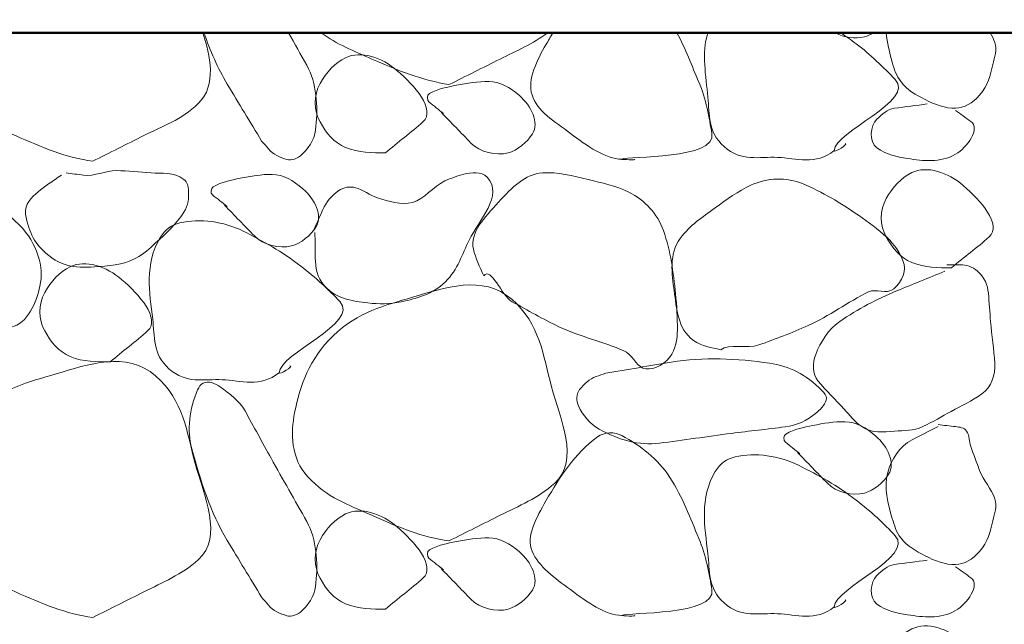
# Model space of a CAD drawing. Extents: x -312 to 328, y -156 to 292.
# Tile 5 of 89: x -233.01 to -226.43, y 80.44 to 84.48. Entities that reach past the tile are written whole.
import ezdxf

# ---------------------------------------------------------------- set-up
doc = ezdxf.new("R2010")
doc.units = 0
doc.header["$MEASUREMENT"] = 0
for name, color, linetype, lineweight in [('Level 1', 253, 'Continuous', 18), ('S-Anno-Patt-Capy', 1, 'Continuous', 18), ('S-Sect-Conc', 6, 'Continuous', 50)]:
    doc.layers.add(name, color=color, linetype=linetype, lineweight=lineweight)

msp = doc.modelspace()

# ---------------------------------------------------------------- linework, layer by layer
at = {"layer": 'Level 1', "color": 214, "linetype": 'Continuous', "lineweight": 25}
msp.add_3dface([(-311.9741, -156.26001), (328.0259, -156.26001), (328.0259, 291.73999), (-311.9741, 291.73999)], dxfattribs=at)
msp.add_3dface([(-311.9741, -156.26001), (328.0259, -156.26001), (328.0259, 291.73999), (-311.9741, 291.73999)], dxfattribs=at)
msp.add_3dface([(-311.9741, -156.26001), (328.0259, -156.26001), (328.0259, 291.73999), (-311.9741, 291.73999)], dxfattribs=at)
at = {"layer": 'S-Anno-Patt-Capy'}
for points, knots in [([(-232.5206, 83.53649), (-232.69382, 83.55862), (-232.8651, 83.63065), (-233.0366, 83.70749), (-233.19453, 83.77826), (-233.343, 83.80301), (-233.4656, 83.96549), (-233.57258, 84.10728), (-233.57941, 84.25151), (-233.55122, 84.39387)], [0, 0, 0, 0, 0.3670345, 0.3670345, 0.3670345, 0.7050412, 0.7050412, 0.7050412, 1, 1, 1, 1]), ([(-231.78435, 84.39387), (-231.7375, 84.24369), (-231.68962, 84.04534), (-231.8156, 83.92199), (-231.92826, 83.81168), (-232.05411, 83.77076), (-232.1801, 83.70749), (-232.2936, 83.65049), (-232.40709, 83.59349), (-232.5206, 83.53649)], [0, 0, 0, 0, 0.3703667, 0.3703667, 0.3703667, 0.7015924, 0.7015924, 0.7015924, 1, 1, 1, 1]), ([(-231.3926, 83.67149), (-231.46945, 83.79778), (-231.54601, 83.92417), (-231.6221, 84.05099), (-231.68669, 84.15866), (-231.73627, 84.2753), (-231.7776, 84.39387)], [0, 0, 0, 0, 0.5408602, 0.5408602, 0.5408602, 1, 1, 1, 1]), ([(-231.21322, 84.39387), (-231.17223, 84.32173), (-231.13163, 84.2495), (-231.0911, 84.17699), (-231.02389, 84.0568), (-231.01741, 83.90288), (-231.0296, 83.76899), (-231.03572, 83.70173), (-231.05978, 83.64093), (-231.1211, 83.58299), (-231.15337, 83.5525), (-231.19216, 83.5396), (-231.2246, 83.54849), (-231.26674, 83.56005), (-231.31684, 83.58311), (-231.3476, 83.61899), (-231.3626, 83.63649), (-231.3776, 83.65399), (-231.3926, 83.67149)], [0, 0, 0, 0, 0.2093658, 0.2093658, 0.2093658, 0.5564432, 0.5564432, 0.5564432, 0.730809, 0.730809, 0.730809, 0.8225802, 0.8225802, 0.8225802, 0.9418355, 0.9418355, 0.9418355, 1, 1, 1, 1]), ([(-230.1416, 84.04799), (-230.31403, 84.0774), (-230.48655, 84.14156), (-230.6561, 84.21899), (-230.7751, 84.27334), (-230.89266, 84.31718), (-230.9941, 84.39387)], [0, 0, 0, 0, 0.5875734, 0.5875734, 0.5875734, 1, 1, 1, 1]), ([(-229.48347, 84.39387), (-229.57977, 84.32144), (-229.69191, 84.2729), (-229.7996, 84.21899), (-229.91357, 84.16193), (-230.02756, 84.10493), (-230.1416, 84.04799)], [0, 0, 0, 0, 0.4858148, 0.4858148, 0.4858148, 1, 1, 1, 1]), ([(-228.9866, 83.54999), (-229.0984, 83.55131), (-229.21707, 83.63862), (-229.3301, 83.72249), (-229.43676, 83.80165), (-229.55258, 83.87123), (-229.5866, 83.97899), (-229.61928, 84.08257), (-229.55219, 84.21453), (-229.4936, 84.31499), (-229.47822, 84.34136), (-229.46299, 84.36776), (-229.44722, 84.39387)], [0, 0, 0, 0, 0.3237551, 0.3237551, 0.3237551, 0.6292876, 0.6292876, 0.6292876, 0.9229332, 0.9229332, 0.9229332, 1, 1, 1, 1]), ([(-228.6191, 84.39387), (-228.56159, 84.2882), (-228.51998, 84.17462), (-228.4721, 84.06449), (-228.42525, 83.95674), (-228.40332, 83.82273), (-228.3851, 83.72249), (-228.35279, 83.54475), (-228.94553, 83.57273), (-228.9866, 83.54999), (-228.99221, 83.54689), (-228.88032, 83.54326), (-228.9011, 83.54999)], [0, 0, 0, 0, 0.2531459, 0.2531459, 0.2531459, 0.5008196, 0.5008196, 0.5008196, 0.9399928, 0.9399928, 0.9399928, 1, 1, 1, 1]), ([(-227.5676, 83.60699), (-227.6922, 83.50816), (-227.82137, 83.55623), (-227.9471, 83.56199), (-228.06691, 83.56748), (-228.18833, 83.53103), (-228.3041, 83.63399), (-228.41447, 83.73216), (-228.40094, 83.84856), (-228.4121, 83.96399), (-228.4259, 84.1069), (-228.45348, 84.25638), (-228.41322, 84.39387)], [0, 0, 0, 0, 0.2508514, 0.2508514, 0.2508514, 0.4899068, 0.4899068, 0.4899068, 0.7178264, 0.7178264, 0.7178264, 1, 1, 1, 1]), ([(-227.52435, 84.39387), (-227.48951, 84.37066), (-227.45614, 84.34625), (-227.4221, 84.32099), (-227.32624, 84.24988), (-227.2401, 84.16267), (-227.1611, 84.08249), (-227.0213, 83.94064), (-227.56558, 83.73454), (-227.5676, 83.60699), (-227.56787, 83.58935), (-227.46741, 83.65462), (-227.4956, 83.65499)], [0, 0, 0, 0, 0.1054056, 0.1054056, 0.1054056, 0.4022072, 0.4022072, 0.4022072, 0.9273579, 0.9273579, 0.9273579, 1, 1, 1, 1]), ([(-227.5606, 84.39387), (-227.50233, 84.36307), (-227.42807, 84.35021), (-227.3666, 84.36749), (-227.34598, 84.37329), (-227.32549, 84.38261), (-227.30647, 84.39387)], [0, 0, 0, 0, 0.7488696, 0.7488696, 0.7488696, 1, 1, 1, 1]), ([(-227.22072, 84.39387), (-227.21741, 84.3273), (-227.19774, 84.26304), (-227.1806, 84.19799), (-227.16821, 84.15102), (-227.15268, 84.10729), (-227.1221, 84.06599), (-227.08002, 84.00918), (-227.02352, 83.98173), (-226.9616, 83.94899), (-226.89543, 83.91401), (-226.8242, 83.88791), (-226.7576, 83.89049), (-226.7003, 83.89271), (-226.64432, 83.92411), (-226.5971, 83.97749), (-226.53921, 84.04292), (-226.52721, 84.10972), (-226.5086, 84.18299), (-226.49644, 84.23084), (-226.47964, 84.28286), (-226.4951, 84.32849), (-226.50275, 84.35109), (-226.51383, 84.37305), (-226.5261, 84.39387)], [0, 0, 0, 0, 0.1448909, 0.1448909, 0.1448909, 0.2495194, 0.2495194, 0.2495194, 0.3934507, 0.3934507, 0.3934507, 0.5472402, 0.5472402, 0.5472402, 0.6795368, 0.6795368, 0.6795368, 0.8416775, 0.8416775, 0.8416775, 0.9475688, 0.9475688, 0.9475688, 1, 1, 1, 1]), ([(-230.5661, 83.59199), (-230.65456, 83.59279), (-230.74313, 83.59115), (-230.8316, 83.62799), (-230.91144, 83.66125), (-230.96197, 83.72632), (-231.0026, 83.79899), (-231.04568, 83.87608), (-231.04635, 83.97581), (-231.0026, 84.05549), (-230.96116, 84.13095), (-230.90094, 84.19433), (-230.8316, 84.22799), (-230.73002, 84.2773), (-230.5905, 84.2307), (-230.4866, 84.14099), (-230.37493, 84.04459), (-230.22516, 83.88173), (-230.3156, 83.79899), (-230.39245, 83.72868), (-230.48518, 83.66253), (-230.5661, 83.59199)], [0, 0, 0, 0, 0.129292, 0.129292, 0.129292, 0.2459897, 0.2459897, 0.2459897, 0.3697663, 0.3697663, 0.3697663, 0.4869769, 0.4869769, 0.4869769, 0.6586719, 0.6586719, 0.6586719, 0.8431872, 0.8431872, 0.8431872, 1, 1, 1, 1]), ([(-230.1941, 83.86349), (-230.1276, 83.79499), (-230.0611, 83.72649), (-229.9946, 83.65799), (-229.93512, 83.59673), (-229.82663, 83.5707), (-229.7471, 83.59199), (-229.68271, 83.60923), (-229.62022, 83.66273), (-229.5836, 83.71949), (-229.53601, 83.79326), (-229.59271, 83.90764), (-229.6706, 83.97449), (-229.73598, 84.03062), (-229.8016, 84.06787), (-229.8761, 84.06899), (-229.94724, 84.07006), (-230.01932, 84.05741), (-230.0906, 84.04349), (-230.15322, 84.03127), (-230.214, 84.0207), (-230.2721, 83.98799), (-230.28911, 83.97841), (-230.28948, 83.94412), (-230.2751, 83.93249), (-230.24277, 83.90637), (-230.21029, 83.88025), (-230.1776, 83.85449)], [0, 0, 0, 0, 0.1563574, 0.1563574, 0.1563574, 0.2961947, 0.2961947, 0.2961947, 0.4093844, 0.4093844, 0.4093844, 0.5564737, 0.5564737, 0.5564737, 0.6799541, 0.6799541, 0.6799541, 0.797879, 0.797879, 0.797879, 0.9014928, 0.9014928, 0.9014928, 0.9318357, 0.9318357, 0.9318357, 1, 1, 1, 1]), ([(-226.9466, 83.91899), (-227.01953, 83.909), (-227.09261, 83.90041), (-227.1656, 83.89049), (-227.21126, 83.88429), (-227.24879, 83.84961), (-227.2826, 83.81699), (-227.32921, 83.77202), (-227.33894, 83.6677), (-227.2826, 83.62649), (-227.21861, 83.5797), (-227.14898, 83.56485), (-227.0786, 83.55449), (-226.97375, 83.53907), (-226.86205, 83.52368), (-226.7576, 83.58299), (-226.67929, 83.62746), (-226.59026, 83.75491), (-226.6556, 83.80199), (-226.6896, 83.82649), (-226.7236, 83.85099), (-226.7576, 83.87549)], [0, 0, 0, 0, 0.1517403, 0.1517403, 0.1517403, 0.2466756, 0.2466756, 0.2466756, 0.3775652, 0.3775652, 0.3775652, 0.5262043, 0.5262043, 0.5262043, 0.747626, 0.747626, 0.747626, 0.9136177, 0.9136177, 0.9136177, 1, 1, 1, 1]), ([(-234.23485, 83.45999), (-234.02888, 83.46782), (-233.823, 83.45388), (-233.6171, 83.42999), (-233.38834, 83.40345), (-233.19739, 83.29947), (-233.0096, 83.10899), (-232.89201, 82.98972), (-232.84459, 82.82971), (-232.8731, 82.70099), (-232.89518, 82.60125), (-232.95552, 82.44671), (-233.0666, 82.42949), (-233.16208, 82.41469), (-233.25759, 82.42339), (-233.3531, 82.42199), (-233.63853, 82.41782), (-233.9242, 82.40905), (-234.2096, 82.42199)], [0, 0, 0, 0, 0.1925346, 0.1925346, 0.1925346, 0.4064293, 0.4064293, 0.4064293, 0.540361, 0.540361, 0.540361, 0.6441492, 0.6441492, 0.6441492, 0.7333683, 0.7333683, 0.7333683, 1, 1, 1, 1]), ([(-232.7291, 83.44349), (-232.75823, 83.42419), (-232.78711, 83.40456), (-232.8161, 83.38499), (-232.86486, 83.35207), (-232.91041, 83.31599), (-232.9481, 83.26799), (-232.98527, 83.22064), (-232.9674, 83.14823), (-232.9481, 83.09399), (-232.93133, 83.0469), (-232.91209, 83.00262), (-232.8746, 82.96199), (-232.82224, 82.90527), (-232.7686, 82.86635), (-232.6991, 82.84499), (-232.63662, 82.8258), (-232.57255, 82.82525), (-232.5101, 82.82999), (-232.41667, 82.83708), (-232.32265, 82.84233), (-232.2326, 82.88849), (-232.17963, 82.91565), (-232.1428, 82.95217), (-232.1006, 82.99049), (-232.02996, 83.05464), (-231.96731, 83.11165), (-231.9116, 83.19599), (-231.88195, 83.24087), (-231.87894, 83.29366), (-231.8816, 83.34149), (-231.88301, 83.36706), (-231.8861, 83.39612), (-231.9116, 83.41499), (-231.98331, 83.46807), (-232.05634, 83.45162), (-232.1306, 83.45849), (-232.20808, 83.46567), (-232.28612, 83.47365), (-232.3631, 83.47349), (-232.43613, 83.47335), (-232.50901, 83.43412), (-232.5821, 83.44349), (-232.6211, 83.44849), (-232.6601, 83.45349), (-232.6991, 83.45849)], [0, 0, 0, 0, 0.0379899, 0.0379899, 0.0379899, 0.1019069, 0.1019069, 0.1019069, 0.1649582, 0.1649582, 0.1649582, 0.2197054, 0.2197054, 0.2197054, 0.296137, 0.296137, 0.296137, 0.3648391, 0.3648391, 0.3648391, 0.4676052, 0.4676052, 0.4676052, 0.5280538, 0.5280538, 0.5280538, 0.6292249, 0.6292249, 0.6292249, 0.6830579, 0.6830579, 0.6830579, 0.7118248, 0.7118248, 0.7118248, 0.7927328, 0.7927328, 0.7927328, 0.8771576, 0.8771576, 0.8771576, 0.9572564, 0.9572564, 0.9572564, 1, 1, 1, 1]), ([(-231.0371, 83.06099), (-231.0356, 83.004), (-231.03534, 82.94699), (-231.0341, 82.88999), (-231.03267, 82.8247), (-231.02576, 82.76173), (-230.9726, 82.70399), (-230.88817, 82.61229), (-230.78585, 82.60281), (-230.6831, 82.58999), (-230.60973, 82.58084), (-230.53417, 82.58193), (-230.4611, 82.59749), (-230.35443, 82.62021), (-230.25108, 82.64672), (-230.1656, 82.73099), (-230.08094, 82.81445), (-230.05388, 82.91351), (-230.0066, 83.00999), (-229.94243, 83.14093), (-229.77467, 83.30871), (-229.8851, 83.42849), (-229.92498, 83.47176), (-229.99142, 83.46183), (-230.0411, 83.44949), (-230.08377, 83.4389), (-230.12725, 83.42349), (-230.1686, 83.40449), (-230.24836, 83.36784), (-230.3058, 83.28245), (-230.3861, 83.26049), (-230.45832, 83.24075), (-230.54542, 83.26957), (-230.6186, 83.29199), (-230.66905, 83.30745), (-230.7158, 83.34719), (-230.7656, 83.35949), (-230.80074, 83.36818), (-230.84387, 83.36476), (-230.8781, 83.33999), (-230.92726, 83.30441), (-230.96068, 83.26386), (-230.9831, 83.21399), (-231.0031, 83.16949), (-231.0231, 83.12499), (-231.0431, 83.08049)], [0, 0, 0, 0, 0.050965, 0.050965, 0.050965, 0.1093434, 0.1093434, 0.1093434, 0.2020607, 0.2020607, 0.2020607, 0.2682534, 0.2682534, 0.2682534, 0.3648804, 0.3648804, 0.3648804, 0.4605745, 0.4605745, 0.4605745, 0.5904349, 0.5904349, 0.5904349, 0.6373415, 0.6373415, 0.6373415, 0.6776329, 0.6776329, 0.6776329, 0.7553647, 0.7553647, 0.7553647, 0.8252816, 0.8252816, 0.8252816, 0.8734843, 0.8734843, 0.8734843, 0.9075086, 0.9075086, 0.9075086, 0.9563844, 0.9563844, 0.9563844, 1, 1, 1, 1]), ([(-229.9091, 82.77149), (-229.93625, 82.82963), (-229.96412, 82.88977), (-229.9781, 82.94849), (-230.0042, 83.05821), (-229.90313, 83.16), (-229.8116, 83.26199), (-229.72041, 83.3636), (-229.63262, 83.44967), (-229.5176, 83.45849), (-229.41699, 83.46621), (-229.31235, 83.43794), (-229.2116, 83.41349), (-229.11902, 83.39103), (-229.0288, 83.37385), (-228.9401, 83.32949), (-228.83235, 83.27562), (-228.74889, 83.185), (-228.7091, 83.07299), (-228.65961, 82.93373), (-228.6432, 82.79407), (-228.6281, 82.65149), (-228.61959, 82.57117), (-228.61554, 82.49041), (-228.6161, 82.40999), (-228.61654, 82.3462), (-228.62481, 82.28569), (-228.6686, 82.22549), (-228.7124, 82.16526), (-228.79705, 82.13552), (-228.8471, 82.15499), (-228.89167, 82.17234), (-228.92222, 82.24873), (-228.9731, 82.27049), (-229.11068, 82.32936), (-229.26708, 82.36574), (-229.4066, 82.43099), (-229.51333, 82.48092), (-229.61637, 82.54031), (-229.7186, 82.59749), (-229.79317, 82.63921), (-229.85839, 82.83409), (-229.9091, 82.77149)], [0, 0, 0, 0, 0.0459225, 0.0459225, 0.0459225, 0.13173, 0.13173, 0.13173, 0.2172113, 0.2172113, 0.2172113, 0.2919766, 0.2919766, 0.2919766, 0.3606759, 0.3606759, 0.3606759, 0.444118, 0.444118, 0.444118, 0.5478719, 0.5478719, 0.5478719, 0.606322, 0.606322, 0.606322, 0.6526918, 0.6526918, 0.6526918, 0.6990843, 0.6990843, 0.6990843, 0.7404028, 0.7404028, 0.7404028, 0.8521449, 0.8521449, 0.8521449, 0.9376324, 0.9376324, 0.9376324, 1, 1, 1, 1]), ([(-226.7846, 82.82399), (-226.87306, 82.82479), (-226.96163, 82.82315), (-227.0501, 82.85999), (-227.12994, 82.89325), (-227.18047, 82.95832), (-227.2211, 83.03099), (-227.26418, 83.10808), (-227.26485, 83.20781), (-227.2211, 83.28749), (-227.17966, 83.36295), (-227.11944, 83.42633), (-227.0501, 83.45999), (-226.94852, 83.5093), (-226.809, 83.4627), (-226.7051, 83.37299), (-226.59343, 83.27659), (-226.44366, 83.11373), (-226.5341, 83.03099), (-226.61095, 82.96068), (-226.70368, 82.89453), (-226.7846, 82.82399)], [0, 0, 0, 0, 0.129292, 0.129292, 0.129292, 0.2459897, 0.2459897, 0.2459897, 0.3697663, 0.3697663, 0.3697663, 0.4869769, 0.4869769, 0.4869769, 0.6586719, 0.6586719, 0.6586719, 0.8431872, 0.8431872, 0.8431872, 1, 1, 1, 1]), ([(-231.6401, 83.24249), (-231.5736, 83.17399), (-231.5071, 83.10549), (-231.4406, 83.03699), (-231.38112, 82.97573), (-231.2727, 82.95017), (-231.1931, 82.97099), (-231.12895, 82.98778), (-231.06645, 83.04057), (-231.0296, 83.09699), (-230.98149, 83.17064), (-231.03901, 83.28497), (-231.1166, 83.35199), (-231.18191, 83.40841), (-231.24744, 83.44646), (-231.3221, 83.44799), (-231.39271, 83.44945), (-231.46435, 83.43665), (-231.5351, 83.42249), (-231.59784, 83.40994), (-231.65846, 83.3988), (-231.7166, 83.36549), (-231.73315, 83.35601), (-231.7352, 83.32273), (-231.7211, 83.31149), (-231.68829, 83.28536), (-231.6549, 83.25974), (-231.6221, 83.23349)], [0, 0, 0, 0, 0.15649, 0.15649, 0.15649, 0.296446, 0.296446, 0.296446, 0.4092296, 0.4092296, 0.4092296, 0.5564436, 0.5564436, 0.5564436, 0.6803735, 0.6803735, 0.6803735, 0.7975846, 0.7975846, 0.7975846, 0.9015289, 0.9015289, 0.9015289, 0.9311359, 0.9311359, 0.9311359, 1, 1, 1, 1]), ([(-228.3266, 82.27649), (-228.38856, 82.29333), (-228.44936, 82.29682), (-228.5081, 82.33949), (-228.61641, 82.4182), (-228.62105, 82.55478), (-228.6371, 82.66949), (-228.65309, 82.78389), (-228.67282, 82.91649), (-228.5966, 83.02049), (-228.52987, 83.11154), (-228.4494, 83.16166), (-228.3641, 83.22449), (-228.28582, 83.28215), (-228.21022, 83.33472), (-228.1241, 83.37599), (-228.01935, 83.42619), (-227.88436, 83.43144), (-227.7791, 83.38649), (-227.64819, 83.3306), (-227.52586, 83.25791), (-227.4056, 83.17499), (-227.33792, 83.12833), (-227.27706, 83.08468), (-227.2151, 83.02649), (-227.16579, 82.98019), (-227.12867, 82.92205), (-227.1071, 82.86749), (-227.08537, 82.81256), (-227.11116, 82.73248), (-227.1701, 82.68449), (-227.22211, 82.64215), (-227.28933, 82.68855), (-227.3396, 82.66349), (-227.47555, 82.59571), (-227.60275, 82.50216), (-227.7431, 82.43849), (-227.85031, 82.38985), (-227.96184, 82.34838), (-228.0716, 82.30949), (-228.15156, 82.28116), (-228.26924, 82.31906), (-228.3266, 82.27649)], [0, 0, 0, 0, 0.0464356, 0.0464356, 0.0464356, 0.1320731, 0.1320731, 0.1320731, 0.2174716, 0.2174716, 0.2174716, 0.2922308, 0.2922308, 0.2922308, 0.3608286, 0.3608286, 0.3608286, 0.4442527, 0.4442527, 0.4442527, 0.5479952, 0.5479952, 0.5479952, 0.6063752, 0.6063752, 0.6063752, 0.652832, 0.652832, 0.652832, 0.6996102, 0.6996102, 0.6996102, 0.7408911, 0.7408911, 0.7408911, 0.8525533, 0.8525533, 0.8525533, 0.9378533, 0.9378533, 0.9378533, 1, 1, 1, 1]), ([(-231.2756, 82.12349), (-231.40062, 82.024), (-231.53041, 82.07109), (-231.6566, 82.07699), (-231.77594, 82.08258), (-231.8962, 82.04665), (-232.0121, 82.15049), (-232.12295, 82.24982), (-232.10655, 82.36707), (-232.1201, 82.48049), (-232.14148, 82.65959), (-232.17603, 82.84885), (-232.0706, 83.02649), (-232.03903, 83.07967), (-231.9912, 83.11147), (-231.9386, 83.12399), (-231.80237, 83.15643), (-231.64555, 83.13375), (-231.5171, 83.06999), (-231.38078, 83.00233), (-231.25855, 82.9329), (-231.1316, 82.83599), (-231.03175, 82.75978), (-230.94485, 82.67807), (-230.8691, 82.59749), (-230.73573, 82.45562), (-231.274, 82.25005), (-231.2756, 82.12349), (-231.27581, 82.10612), (-231.17572, 82.16961), (-231.2036, 82.16999)], [0, 0, 0, 0, 0.1024323, 0.1024323, 0.1024323, 0.1993114, 0.1993114, 0.1993114, 0.2919752, 0.2919752, 0.2919752, 0.4382842, 0.4382842, 0.4382842, 0.4820789, 0.4820789, 0.4820789, 0.5954844, 0.5954844, 0.5954844, 0.7158329, 0.7158329, 0.7158329, 0.8104831, 0.8104831, 0.8104831, 0.9771264, 0.9771264, 0.9771264, 1, 1, 1, 1]), ([(-232.4051, 82.19549), (-232.49356, 82.19629), (-232.58213, 82.19465), (-232.6706, 82.23149), (-232.75044, 82.26475), (-232.80097, 82.32982), (-232.8416, 82.40249), (-232.88468, 82.47958), (-232.88535, 82.57931), (-232.8416, 82.65899), (-232.80016, 82.73445), (-232.73994, 82.79783), (-232.6706, 82.83149), (-232.56902, 82.8808), (-232.4295, 82.8342), (-232.3256, 82.74449), (-232.21393, 82.64809), (-232.06416, 82.48523), (-232.1546, 82.40249), (-232.23145, 82.33218), (-232.32418, 82.26603), (-232.4051, 82.19549)], [0, 0, 0, 0, 0.129292, 0.129292, 0.129292, 0.2459897, 0.2459897, 0.2459897, 0.3697663, 0.3697663, 0.3697663, 0.4869769, 0.4869769, 0.4869769, 0.6586719, 0.6586719, 0.6586719, 0.8431872, 0.8431872, 0.8431872, 1, 1, 1, 1]), ([(-226.8296, 82.80149), (-226.9372, 82.75774), (-227.04461, 82.71356), (-227.1521, 82.66949), (-227.28499, 82.615), (-227.40771, 82.54962), (-227.5316, 82.46549), (-227.61002, 82.41224), (-227.65876, 82.32805), (-227.6921, 82.24499), (-227.71362, 82.19135), (-227.71572, 82.11438), (-227.6771, 82.06949), (-227.62054, 82.00377), (-227.56165, 81.9428), (-227.5016, 81.88049), (-227.46307, 81.84052), (-227.4376, 81.79995), (-227.3846, 81.76349), (-227.31378, 81.71479), (-227.23843, 81.72961), (-227.1656, 81.73349), (-227.10254, 81.73686), (-227.03837, 81.73499), (-226.9766, 81.76349), (-226.90684, 81.79567), (-226.84941, 81.83071), (-226.7861, 81.86549), (-226.71719, 81.90335), (-226.64906, 81.9351), (-226.5821, 81.98249), (-226.51894, 82.02719), (-226.48923, 82.11298), (-226.4951, 82.18649), (-226.50251, 82.27946), (-226.51531, 82.37241), (-226.5236, 82.46549), (-226.5292, 82.52842), (-226.53261, 82.59152), (-226.5386, 82.65449), (-226.54376, 82.70886), (-226.56347, 82.75912), (-226.6106, 82.80149), (-226.64653, 82.83381), (-226.68599, 82.84499), (-226.7276, 82.84499), (-226.7571, 82.84499), (-226.7866, 82.84499), (-226.8161, 82.84499)], [0, 0, 0, 0, 0.0972269, 0.0972269, 0.0972269, 0.2174407, 0.2174407, 0.2174407, 0.293535, 0.293535, 0.293535, 0.3426801, 0.3426801, 0.3426801, 0.4146421, 0.4146421, 0.4146421, 0.4608083, 0.4608083, 0.4608083, 0.5224826, 0.5224826, 0.5224826, 0.575876, 0.575876, 0.575876, 0.6361673, 0.6361673, 0.6361673, 0.7017826, 0.7017826, 0.7017826, 0.763661, 0.763661, 0.763661, 0.8419104, 0.8419104, 0.8419104, 0.8948095, 0.8948095, 0.8948095, 0.9404798, 0.9404798, 0.9404798, 0.9753074, 0.9753074, 0.9753074, 1, 1, 1, 1]), ([(-230.1416, 80.99999), (-230.31435, 81.02237), (-230.48511, 81.09427), (-230.6561, 81.17099), (-230.81397, 81.24183), (-230.95575, 81.2889), (-231.0851, 81.42899), (-231.1982, 81.55149), (-231.19922, 81.72137), (-231.1721, 81.85799), (-231.13651, 82.03722), (-231.07484, 82.21397), (-230.9141, 82.37099), (-230.74939, 82.53188), (-230.5696, 82.57237), (-230.3846, 82.62749), (-230.17607, 82.68962), (-229.91566, 82.7832), (-229.7216, 82.61399), (-229.53359, 82.45007), (-229.51231, 82.23625), (-229.4561, 82.02899), (-229.39975, 81.82128), (-229.26527, 81.53691), (-229.4351, 81.38549), (-229.54665, 81.28603), (-229.67351, 81.23407), (-229.7996, 81.17099), (-229.91359, 81.11397), (-230.02755, 81.0569), (-230.1416, 80.99999)], [0, 0, 0, 0, 0.1004433, 0.1004433, 0.1004433, 0.1931857, 0.1931857, 0.1931857, 0.2742804, 0.2742804, 0.2742804, 0.3806616, 0.3806616, 0.3806616, 0.4896608, 0.4896608, 0.4896608, 0.6125141, 0.6125141, 0.6125141, 0.731531, 0.731531, 0.731531, 0.8508098, 0.8508098, 0.8508098, 0.9291623, 0.9291623, 0.9291623, 1, 1, 1, 1]), ([(-232.5206, 80.48849), (-232.69382, 80.51062), (-232.8651, 80.58265), (-233.0366, 80.65949), (-233.19453, 80.73026), (-233.33645, 80.77718), (-233.4656, 80.91749), (-233.57844, 81.0401), (-233.57823, 81.20983), (-233.5511, 81.34649), (-233.51552, 81.52568), (-233.45502, 81.70243), (-233.2946, 81.85949), (-233.13003, 82.02061), (-232.95011, 82.06089), (-232.7651, 82.11599), (-232.55609, 82.17824), (-232.2949, 82.27251), (-232.1006, 82.10249), (-231.91296, 81.93831), (-231.89244, 81.72462), (-231.8366, 81.51749), (-231.78057, 81.30971), (-231.6455, 81.02499), (-231.8156, 80.87399), (-231.92733, 80.77481), (-232.05411, 80.72276), (-232.1801, 80.65949), (-232.2936, 80.60249), (-232.40709, 80.54549), (-232.5206, 80.48849)], [0, 0, 0, 0, 0.1007071, 0.1007071, 0.1007071, 0.1934496, 0.1934496, 0.1934496, 0.2744896, 0.2744896, 0.2744896, 0.3807463, 0.3807463, 0.3807463, 0.4897456, 0.4897456, 0.4897456, 0.6128768, 0.6128768, 0.6128768, 0.7317793, 0.7317793, 0.7317793, 0.8510581, 0.8510581, 0.8510581, 0.9294107, 0.9294107, 0.9294107, 1, 1, 1, 1]), ([(-229.0946, 82.12049), (-228.9486, 82.14499), (-228.8026, 82.16949), (-228.6566, 82.19399), (-228.4406, 82.23024), (-228.21777, 82.21873), (-227.9996, 82.18649), (-227.86815, 82.16707), (-227.76048, 82.11356), (-227.6486, 82.00349), (-227.63208, 81.98725), (-227.61864, 81.96904), (-227.6201, 81.95249), (-227.62294, 81.9201), (-227.65083, 81.88732), (-227.6846, 81.85799), (-227.75315, 81.79846), (-227.81927, 81.77213), (-227.8961, 81.76199), (-228.01554, 81.74623), (-228.13529, 81.73382), (-228.2546, 81.71849), (-228.41515, 81.69787), (-228.57561, 81.67279), (-228.7361, 81.65249), (-228.87246, 81.63525), (-229.00507, 81.6734), (-229.1381, 81.74699), (-229.20483, 81.78391), (-229.24535, 81.83992), (-229.2761, 81.90149), (-229.29239, 81.93412), (-229.29253, 81.98085), (-229.2686, 82.01099), (-229.23809, 82.0494), (-229.20309, 82.0824), (-229.1591, 82.09799), (-229.13761, 82.10561), (-229.11615, 82.11314), (-229.0946, 82.12049)], [0, 0, 0, 0, 0.1204476, 0.1204476, 0.1204476, 0.2986392, 0.2986392, 0.2986392, 0.4059922, 0.4059922, 0.4059922, 0.4218367, 0.4218367, 0.4218367, 0.452866, 0.452866, 0.452866, 0.5158575, 0.5158575, 0.5158575, 0.6137967, 0.6137967, 0.6137967, 0.7456017, 0.7456017, 0.7456017, 0.8575969, 0.8575969, 0.8575969, 0.9137786, 0.9137786, 0.9137786, 0.9435448, 0.9435448, 0.9435448, 0.9814737, 0.9814737, 0.9814737, 1, 1, 1, 1]), ([(-231.3926, 80.62349), (-231.46945, 80.74978), (-231.54572, 80.87623), (-231.6221, 81.00299), (-231.73512, 81.19058), (-231.80261, 81.40753), (-231.8591, 81.61499), (-231.89322, 81.74031), (-231.8745, 81.87978), (-231.8201, 82.00949), (-231.81206, 82.02866), (-231.79954, 82.04576), (-231.7826, 82.05449), (-231.74922, 82.0717), (-231.70186, 82.05285), (-231.6701, 82.02899), (-231.60642, 81.98117), (-231.54138, 81.93589), (-231.5036, 81.86849), (-231.44458, 81.76323), (-231.38806, 81.65711), (-231.3296, 81.55199), (-231.25099, 81.41066), (-231.16973, 81.27102), (-231.0911, 81.12899), (-231.02428, 81.00831), (-231.01739, 80.85487), (-231.0296, 80.72099), (-231.03573, 80.65373), (-231.05978, 80.59293), (-231.1211, 80.53499), (-231.15337, 80.5045), (-231.19216, 80.4916), (-231.2246, 80.50049), (-231.26674, 80.51205), (-231.31684, 80.53511), (-231.3476, 80.57099), (-231.3626, 80.58849), (-231.3776, 80.60599), (-231.3926, 80.62349)], [0, 0, 0, 0, 0.1202512, 0.1202512, 0.1202512, 0.2981987, 0.2981987, 0.2981987, 0.4056859, 0.4056859, 0.4056859, 0.4215685, 0.4215685, 0.4215685, 0.4528459, 0.4528459, 0.4528459, 0.5155511, 0.5155511, 0.5155511, 0.6134813, 0.6134813, 0.6134813, 0.7451493, 0.7451493, 0.7451493, 0.8570252, 0.8570252, 0.8570252, 0.9132298, 0.9132298, 0.9132298, 0.942811, 0.942811, 0.942811, 0.9812514, 0.9812514, 0.9812514, 1, 1, 1, 1]), ([(-227.8136, 81.59099), (-227.7471, 81.52249), (-227.6806, 81.45399), (-227.6141, 81.38549), (-227.55462, 81.32423), (-227.44614, 81.29839), (-227.3666, 81.31949), (-227.30286, 81.3364), (-227.24111, 81.38925), (-227.2046, 81.44549), (-227.15675, 81.5192), (-227.21256, 81.63358), (-227.2901, 81.70049), (-227.35587, 81.75727), (-227.42198, 81.79506), (-227.4971, 81.79649), (-227.56772, 81.79784), (-227.63934, 81.78512), (-227.7101, 81.77099), (-227.77284, 81.75846), (-227.83362, 81.74744), (-227.8916, 81.71399), (-227.90808, 81.70449), (-227.90867, 81.67126), (-227.8946, 81.65999), (-227.8621, 81.63399), (-227.8296, 81.60799), (-227.7971, 81.58199)], [0, 0, 0, 0, 0.1566257, 0.1566257, 0.1566257, 0.296703, 0.296703, 0.296703, 0.4089358, 0.4089358, 0.4089358, 0.5560146, 0.5560146, 0.5560146, 0.6807956, 0.6807956, 0.6807956, 0.7981083, 0.7981083, 0.7981083, 0.9021428, 0.9021428, 0.9021428, 0.9317187, 0.9317187, 0.9317187, 1, 1, 1, 1]), ([(-226.8746, 81.76349), (-226.93289, 81.73458), (-226.99072, 81.70554), (-227.0486, 81.67499), (-227.12935, 81.63237), (-227.18745, 81.5431), (-227.2106, 81.45599), (-227.23671, 81.35767), (-227.21052, 81.24892), (-227.1806, 81.14999), (-227.16654, 81.10354), (-227.15454, 81.05878), (-227.1221, 81.01799), (-227.07746, 80.96189), (-227.02352, 80.93373), (-226.9616, 80.90099), (-226.89543, 80.86601), (-226.8242, 80.83991), (-226.7576, 80.84249), (-226.7003, 80.84471), (-226.64432, 80.87611), (-226.5971, 80.92949), (-226.53921, 80.99492), (-226.52766, 81.06191), (-226.5086, 81.13499), (-226.49614, 81.18272), (-226.48034, 81.23517), (-226.4951, 81.28049), (-226.51692, 81.34752), (-226.57136, 81.40403), (-226.5971, 81.47099), (-226.61744, 81.52393), (-226.63678, 81.57787), (-226.6556, 81.63149), (-226.66726, 81.66474), (-226.66253, 81.70119), (-226.6841, 81.73349), (-226.70026, 81.75771), (-226.73131, 81.76031), (-226.7576, 81.76349), (-226.79659, 81.76821), (-226.83566, 81.772), (-226.8746, 81.77699)], [0, 0, 0, 0, 0.0758779, 0.0758779, 0.0758779, 0.1817599, 0.1817599, 0.1817599, 0.3012699, 0.3012699, 0.3012699, 0.3573902, 0.3573902, 0.3573902, 0.4345915, 0.4345915, 0.4345915, 0.5170806, 0.5170806, 0.5170806, 0.5880414, 0.5880414, 0.5880414, 0.6750099, 0.6750099, 0.6750099, 0.7318075, 0.7318075, 0.7318075, 0.8157994, 0.8157994, 0.8157994, 0.8821992, 0.8821992, 0.8821992, 0.9233643, 0.9233643, 0.9233643, 0.9542213, 0.9542213, 0.9542213, 1, 1, 1, 1]), ([(-228.9866, 80.50199), (-229.0984, 80.50331), (-229.21707, 80.59062), (-229.3301, 80.67449), (-229.43676, 80.75365), (-229.54132, 80.82738), (-229.5866, 80.93099), (-229.63011, 81.03058), (-229.55483, 81.16059), (-229.4936, 81.26699), (-229.39727, 81.43436), (-229.30514, 81.57925), (-229.1501, 81.69449), (-229.1038, 81.7289), (-229.03401, 81.72942), (-228.9866, 81.70349), (-228.86345, 81.63616), (-228.74612, 81.54962), (-228.6656, 81.42449), (-228.5801, 81.29164), (-228.53077, 81.15509), (-228.4721, 81.01649), (-228.42624, 80.90818), (-228.40203, 80.77281), (-228.3851, 80.67449), (-228.35506, 80.50015), (-228.94553, 80.52473), (-228.9866, 80.50199), (-228.99221, 80.49889), (-228.88032, 80.49526), (-228.9011, 80.50199)], [0, 0, 0, 0, 0.1025312, 0.1025312, 0.1025312, 0.1992915, 0.1992915, 0.1992915, 0.2922872, 0.2922872, 0.2922872, 0.4385711, 0.4385711, 0.4385711, 0.4822497, 0.4822497, 0.4822497, 0.5956966, 0.5956966, 0.5956966, 0.7161474, 0.7161474, 0.7161474, 0.8102793, 0.8102793, 0.8102793, 0.9771934, 0.9771934, 0.9771934, 1, 1, 1, 1]), ([(-227.5676, 80.55899), (-227.6922, 80.46016), (-227.82137, 80.50823), (-227.9471, 80.51399), (-228.06691, 80.51948), (-228.1876, 80.48215), (-228.3041, 80.58599), (-228.41516, 80.685), (-228.39855, 80.80256), (-228.4121, 80.91599), (-228.43354, 81.09559), (-228.46835, 81.28535), (-228.3626, 81.46349), (-228.33103, 81.51667), (-228.2832, 81.54869), (-228.2306, 81.56099), (-228.09383, 81.59298), (-227.93681, 81.56909), (-227.8076, 81.50549), (-227.67125, 81.43838), (-227.54902, 81.36992), (-227.4221, 81.27299), (-227.32241, 81.19687), (-227.23602, 81.11508), (-227.1611, 81.03449), (-227.02853, 80.89191), (-227.56558, 80.68654), (-227.5676, 80.55899), (-227.56787, 80.54135), (-227.46741, 80.60662), (-227.4956, 80.60699)], [0, 0, 0, 0, 0.1019122, 0.1019122, 0.1019122, 0.199032, 0.199032, 0.199032, 0.2916278, 0.2916278, 0.2916278, 0.4382279, 0.4382279, 0.4382279, 0.4819904, 0.4819904, 0.4819904, 0.5957607, 0.5957607, 0.5957607, 0.7158138, 0.7158138, 0.7158138, 0.8100989, 0.8100989, 0.8100989, 0.9769238, 0.9769238, 0.9769238, 1, 1, 1, 1]), ([(-230.5661, 80.54399), (-230.65456, 80.54479), (-230.74313, 80.54315), (-230.8316, 80.57999), (-230.91144, 80.61325), (-230.96197, 80.67832), (-231.0026, 80.75099), (-231.04568, 80.82808), (-231.04635, 80.92781), (-231.0026, 81.00749), (-230.96116, 81.08295), (-230.90094, 81.14633), (-230.8316, 81.17999), (-230.73002, 81.2293), (-230.5905, 81.1827), (-230.4866, 81.09299), (-230.37493, 80.99659), (-230.22516, 80.83373), (-230.3156, 80.75099), (-230.39245, 80.68068), (-230.48518, 80.61453), (-230.5661, 80.54399)], [0, 0, 0, 0, 0.129292, 0.129292, 0.129292, 0.2459897, 0.2459897, 0.2459897, 0.3697663, 0.3697663, 0.3697663, 0.4869769, 0.4869769, 0.4869769, 0.6586719, 0.6586719, 0.6586719, 0.8431872, 0.8431872, 0.8431872, 1, 1, 1, 1]), ([(-230.1941, 80.81549), (-230.1276, 80.74699), (-230.0611, 80.67849), (-229.9946, 80.60999), (-229.93512, 80.54873), (-229.82663, 80.5227), (-229.7471, 80.54399), (-229.68271, 80.56123), (-229.62022, 80.61473), (-229.5836, 80.67149), (-229.53601, 80.74526), (-229.59271, 80.85964), (-229.6706, 80.92649), (-229.73598, 80.98262), (-229.8016, 81.01987), (-229.8761, 81.02099), (-229.94724, 81.02206), (-230.01932, 81.00941), (-230.0906, 80.99549), (-230.15322, 80.98327), (-230.214, 80.9727), (-230.2721, 80.93999), (-230.28911, 80.93041), (-230.28948, 80.89612), (-230.2751, 80.88449), (-230.24277, 80.85837), (-230.21029, 80.83225), (-230.1776, 80.80649)], [0, 0, 0, 0, 0.1563574, 0.1563574, 0.1563574, 0.2961947, 0.2961947, 0.2961947, 0.4093844, 0.4093844, 0.4093844, 0.5564737, 0.5564737, 0.5564737, 0.6799541, 0.6799541, 0.6799541, 0.797879, 0.797879, 0.797879, 0.9014928, 0.9014928, 0.9014928, 0.9318357, 0.9318357, 0.9318357, 1, 1, 1, 1]), ([(-226.9466, 80.87099), (-227.01953, 80.861), (-227.09261, 80.85241), (-227.1656, 80.84249), (-227.21126, 80.83629), (-227.24879, 80.80161), (-227.2826, 80.76899), (-227.32921, 80.72402), (-227.33894, 80.6197), (-227.2826, 80.57849), (-227.21861, 80.5317), (-227.14898, 80.51685), (-227.0786, 80.50649), (-226.97375, 80.49107), (-226.86205, 80.47568), (-226.7576, 80.53499), (-226.67929, 80.57946), (-226.59026, 80.70691), (-226.6556, 80.75399), (-226.6896, 80.77849), (-226.7236, 80.80299), (-226.7576, 80.82749)], [0, 0, 0, 0, 0.1517403, 0.1517403, 0.1517403, 0.2466756, 0.2466756, 0.2466756, 0.3775652, 0.3775652, 0.3775652, 0.5262043, 0.5262043, 0.5262043, 0.747626, 0.747626, 0.747626, 0.9136177, 0.9136177, 0.9136177, 1, 1, 1, 1]), ([(-226.7846, 79.77599), (-226.87306, 79.77679), (-226.96163, 79.77515), (-227.0501, 79.81199), (-227.12994, 79.84525), (-227.18047, 79.91032), (-227.2211, 79.98299), (-227.26418, 80.06008), (-227.26485, 80.15981), (-227.2211, 80.23949), (-227.17966, 80.31495), (-227.11944, 80.37833), (-227.0501, 80.41199), (-226.94852, 80.4613), (-226.809, 80.4147), (-226.7051, 80.32499), (-226.59343, 80.22859), (-226.44366, 80.06573), (-226.5341, 79.98299), (-226.61095, 79.91268), (-226.70368, 79.84653), (-226.7846, 79.77599)], [0, 0, 0, 0, 0.129292, 0.129292, 0.129292, 0.2459897, 0.2459897, 0.2459897, 0.3697663, 0.3697663, 0.3697663, 0.4869769, 0.4869769, 0.4869769, 0.6586719, 0.6586719, 0.6586719, 0.8431872, 0.8431872, 0.8431872, 1, 1, 1, 1])]:
    msp.add_open_spline(points, degree=3, knots=knots, dxfattribs=at)
at = {"layer": 'S-Sect-Conc'}
msp.add_line((-236.04735, 84.39387), (-207.64672, 84.39387), dxfattribs=at)

doc.saveas('drawing.dxf')
